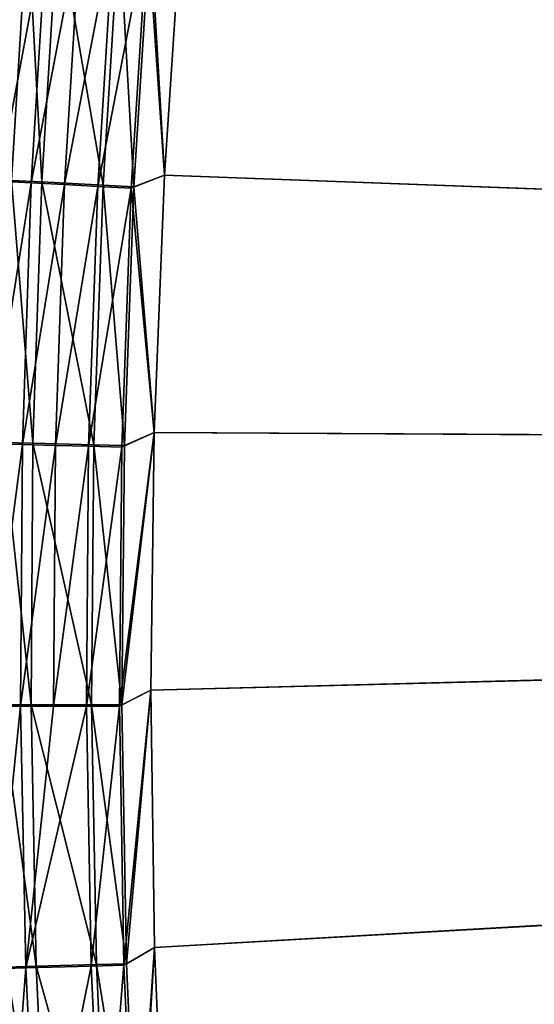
# Model space of a CAD drawing. Header units: metres. Extents: x 0 to 1400, y -1400 to 0.
# Tile 54 of 256: x 229 to 253, y -731 to -685. Entities that reach past the tile are written whole.
import ezdxf

# ---------------------------------------------------------------- set-up
doc = ezdxf.new("R2010")
doc.units = ezdxf.units.M

msp = doc.modelspace()

# ---------------------------------------------------------------- linework, layer by layer
at = {"layer": 'None'}
for points in [[(254.310532, -584.008362, -500.477753), (250.97583, -595.749756, -500.477753), (626.394043, -706.461426, -500.477753)], [(250.97583, -595.749817, -503.477753), (254.310532, -584.008362, -503.477753), (623.399841, -706.274292, -503.477753)], [(626.394043, -706.461426, -500.477753), (250.97583, -595.749756, -500.477753), (247.946045, -607.57373, -500.477753)], [(623.399841, -706.274292, -503.477753), (247.94606, -607.57373, -503.477753), (250.97583, -595.749817, -503.477753)], [(247.946045, -607.57373, -500.477753), (245.225067, -619.473206, -500.477753), (626.394043, -706.461426, -500.477753)], [(245.225067, -619.473206, -503.477753), (247.94606, -607.57373, -503.477753), (623.399841, -706.274292, -503.477753)], [(245.225067, -619.473206, -500.477753), (242.815903, -631.440369, -500.477753), (626.394043, -706.461426, -500.477753)], [(242.815918, -631.44043, -503.477753), (245.225067, -619.473206, -503.477753), (623.399841, -706.274292, -503.477753)], [(626.394043, -706.461426, -500.477753), (242.815903, -631.440369, -500.477753), (240.721085, -643.467041, -500.477753)], [(623.399841, -706.274292, -503.477753), (240.7211, -643.467041, -503.477753), (242.815918, -631.44043, -503.477753)], [(240.721085, -643.467041, -500.477753), (238.943085, -655.5448, -500.477753), (626.394043, -706.461426, -500.477753)], [(238.9431, -655.5448, -503.477753), (240.7211, -643.467041, -503.477753), (623.399841, -706.274292, -503.477753)], [(238.943085, -655.5448, -500.477753), (237.484406, -667.665283, -500.477753), (626.394043, -706.461426, -500.477753)], [(237.484421, -667.665344, -503.477753), (238.9431, -655.5448, -503.477753), (623.399841, -706.274292, -503.477753)], [(626.394043, -706.461426, -500.477753), (237.484406, -667.665283, -500.477753), (236.347549, -679.820313, -500.477753)], [(623.399841, -706.274292, -503.477753), (236.347565, -679.820313, -503.477753), (237.484421, -667.665344, -503.477753)], [(228.289413, -692.244934, -499.715485), (229.041962, -679.830872, -499.706543), (227.610489, -679.717712, -499.369293)], [(229.979691, -679.980591, -502.940918), (227.664169, -692.285522, -502.650116), (228.412308, -679.856934, -502.640381)], [(227.664169, -692.285522, -502.650116), (229.979691, -679.980591, -502.940918), (229.225281, -692.367065, -502.947174)], [(228.289413, -692.244934, -499.715485), (229.727356, -692.32019, -499.989136), (229.041962, -679.830872, -499.706543)], [(229.727356, -692.32019, -499.989136), (230.485672, -679.945007, -499.983337), (229.041962, -679.830872, -499.706543)], [(229.225281, -692.367065, -502.947174), (229.979691, -679.980591, -502.940918), (231.557053, -680.10498, -503.175354)], [(229.225281, -692.367065, -502.947174), (231.557053, -680.10498, -503.175354), (230.796234, -692.449097, -503.178925)], [(229.727356, -692.32019, -499.989136), (232.627441, -692.472046, -500.355438), (230.485672, -679.945007, -499.983337)], [(232.627441, -692.472046, -500.355438), (233.397675, -680.175171, -500.353973), (230.485672, -679.945007, -499.983337)], [(230.796234, -692.449097, -503.178925), (231.557053, -680.10498, -503.175354), (233.141129, -680.22998, -503.343323)], [(236.347565, -679.820313, -503.477753), (235.535004, -692.001404, -503.477753), (234.728577, -680.355225, -503.444275)], [(235.535004, -692.001404, -500.477753), (236.347549, -679.820313, -500.477753), (234.859879, -680.29071, -500.44693)], [(236.347549, -679.820313, -500.477753), (235.535004, -692.001404, -500.477753), (626.394043, -706.461426, -500.477753)], [(235.535004, -692.001404, -503.477753), (236.347565, -679.820313, -503.477753), (623.399841, -706.274292, -503.477753)], [(230.796234, -692.449097, -503.178925), (233.141129, -680.22998, -503.343323), (232.373764, -692.531433, -503.34491)], [(232.373764, -692.531433, -503.34491), (233.141129, -680.22998, -503.343323), (234.728577, -680.355225, -503.444275)], [(232.373764, -692.531433, -503.34491), (234.728577, -680.355225, -503.444275), (233.954636, -692.613953, -503.444672)], [(232.627441, -692.472046, -500.355438), (234.083588, -692.548279, -500.447327), (233.397675, -680.175171, -500.353973)], [(234.083588, -692.548279, -500.447327), (234.859879, -680.29071, -500.44693), (233.397675, -680.175171, -500.353973)], [(234.728577, -680.355225, -503.444275), (235.535004, -692.001404, -503.477753), (233.954636, -692.613953, -503.444672)], [(235.535004, -692.001404, -500.477753), (234.859879, -680.29071, -500.44693), (234.083588, -692.548279, -500.447327)], [(227.872437, -704.675354, -499.724457), (229.303589, -704.711975, -499.994904), (228.289413, -692.244934, -499.715485)], [(229.303589, -704.711975, -499.994904), (229.727356, -692.32019, -499.989136), (228.289413, -692.244934, -499.715485)], [(235.535004, -692.001404, -503.477753), (235.04924, -704.200378, -503.477753), (233.954636, -692.613953, -503.444672)], [(235.049255, -704.200378, -500.477753), (235.535004, -692.001404, -500.477753), (234.083588, -692.548279, -500.447327)], [(235.04924, -704.200378, -503.477753), (235.535004, -692.001404, -503.477753), (623.399841, -706.274292, -503.477753)], [(235.535004, -692.001404, -500.477753), (235.049255, -704.200378, -500.477753), (626.394043, -706.461426, -500.477753)], [(227.251984, -704.730286, -502.659821), (227.664169, -692.285522, -502.650116), (229.225281, -692.367065, -502.947174)], [(227.251984, -704.730286, -502.659821), (229.225281, -692.367065, -502.947174), (228.80571, -704.769836, -502.953461)], [(228.80571, -704.769836, -502.953461), (229.225281, -692.367065, -502.947174), (230.796234, -692.449097, -503.178925)], [(228.80571, -704.769836, -502.953461), (230.796234, -692.449097, -503.178925), (230.36911, -704.809631, -503.182495)], [(229.303589, -704.711975, -499.994904), (232.189667, -704.785767, -500.356934), (229.727356, -692.32019, -499.989136)], [(232.189667, -704.785767, -500.356934), (232.627441, -692.472046, -500.355438), (229.727356, -692.32019, -499.989136)], [(230.36911, -704.809631, -503.182495), (230.796234, -692.449097, -503.178925), (232.373764, -692.531433, -503.34491)], [(230.36911, -704.809631, -503.182495), (232.373764, -692.531433, -503.34491), (231.938995, -704.849548, -503.346527)], [(231.938995, -704.849548, -503.346527), (232.373764, -692.531433, -503.34491), (233.954636, -692.613953, -503.444672)], [(233.954636, -692.613953, -503.444672), (233.512161, -704.889587, -503.445099), (231.938995, -704.849548, -503.346527)], [(232.189667, -704.785767, -500.356934), (233.638718, -704.822876, -500.447693), (232.627441, -692.472046, -500.355438)], [(233.638718, -704.822876, -500.447693), (234.083588, -692.548279, -500.447327), (232.627441, -692.472046, -500.355438)], [(233.954636, -692.613953, -503.444672), (235.04924, -704.200378, -503.477753), (233.512161, -704.889587, -503.445099)], [(235.049255, -704.200378, -500.477753), (234.083588, -692.548279, -500.447327), (233.638718, -704.822876, -500.447693)], [(235.04924, -704.200378, -503.477753), (233.400665, -717.172241, -503.445526), (233.512161, -704.889587, -503.445099)], [(235.04924, -704.200378, -503.477753), (234.89238, -716.408569, -503.477753), (233.400665, -717.172241, -503.445526)], [(234.892395, -716.408569, -500.477753), (235.049255, -704.200378, -500.477753), (233.524841, -717.104614, -500.44809)], [(233.524841, -717.104614, -500.44809), (235.049255, -704.200378, -500.477753), (233.638718, -704.822876, -500.447693)], [(623.399841, -706.274292, -503.477753), (234.89238, -716.408569, -503.477753), (235.04924, -704.200378, -503.477753)], [(626.394043, -706.461426, -500.477753), (235.049255, -704.200378, -500.477753), (234.892395, -716.408569, -500.477753)], [(227.175156, -717.181274, -502.669495), (227.251984, -704.730286, -502.659821), (228.80571, -704.769836, -502.953461)], [(227.175156, -717.181274, -502.669495), (228.80571, -704.769836, -502.953461), (228.720413, -717.179016, -502.959686)], [(227.790482, -717.112244, -499.733368), (229.213821, -717.110352, -500.000671), (227.872437, -704.675354, -499.724457)], [(229.213821, -717.110352, -500.000671), (229.303589, -704.711975, -499.994904), (227.872437, -704.675354, -499.724457)], [(228.720413, -717.179016, -502.959686), (228.80571, -704.769836, -502.953461), (230.36911, -704.809631, -503.182495)], [(228.720413, -717.179016, -502.959686), (230.36911, -704.809631, -503.182495), (230.275177, -717.176758, -503.186035)], [(229.213821, -717.110352, -500.000671), (232.083908, -717.106506, -500.358429), (229.303589, -704.711975, -499.994904)], [(232.083908, -717.106506, -500.358429), (232.189667, -704.785767, -500.356934), (229.303589, -704.711975, -499.994904)], [(230.275177, -717.176758, -503.186035), (230.36911, -704.809631, -503.182495), (231.938995, -704.849548, -503.346527)], [(231.938995, -704.849548, -503.346527), (231.836304, -717.1745, -503.348145), (230.275177, -717.176758, -503.186035)], [(233.512161, -704.889587, -503.445099), (231.836304, -717.1745, -503.348145), (231.938995, -704.849548, -503.346527)], [(232.083908, -717.106506, -500.358429), (233.524841, -717.104614, -500.44809), (232.189667, -704.785767, -500.356934)], [(233.524841, -717.104614, -500.44809), (233.638718, -704.822876, -500.447693), (232.189667, -704.785767, -500.356934)], [(233.512161, -704.889587, -503.445099), (233.400665, -717.172241, -503.445526), (231.836304, -717.1745, -503.348145)], [(235.06514, -728.616882, -503.477753), (234.89238, -716.408569, -503.477753), (623.399841, -706.274292, -503.477753)], [(234.892395, -716.408569, -500.477753), (235.065155, -728.616882, -500.477753), (626.394043, -706.461426, -500.477753)], [(235.567963, -740.815979, -503.477753), (235.06514, -728.616882, -503.477753), (623.399841, -706.274292, -503.477753)], [(235.065155, -728.616882, -500.477753), (235.567978, -740.815979, -500.477753), (626.394043, -706.461426, -500.477753)], [(623.399841, -706.274292, -503.477753), (236.401306, -752.996521, -503.477753), (235.567963, -740.815979, -503.477753)], [(626.394043, -706.461426, -500.477753), (235.567978, -740.815979, -500.477753), (236.401306, -752.996521, -500.477753)], [(237.565598, -765.14917, -503.477753), (236.401306, -752.996521, -503.477753), (623.399841, -706.274292, -503.477753)], [(236.401306, -752.996521, -500.477753), (237.565598, -765.14917, -500.477753), (626.394043, -706.461426, -500.477753)], [(239.061295, -777.264648, -503.477753), (237.565598, -765.14917, -503.477753), (623.399841, -706.274292, -503.477753)], [(237.565598, -765.14917, -500.477753), (239.061279, -777.264648, -500.477753), (626.394043, -706.461426, -500.477753)], [(626.394043, -706.461426, -500.477753), (239.061279, -777.264648, -500.477753), (240.888809, -789.333496, -500.477753)], [(623.399841, -706.274292, -503.477753), (240.888824, -789.333557, -503.477753), (239.061295, -777.264648, -503.477753)], [(240.888809, -789.333496, -500.477753), (243.048645, -801.346558, -500.477753), (626.394043, -706.461426, -500.477753)], [(243.04866, -801.346558, -503.477753), (240.888824, -789.333557, -503.477753), (623.399841, -706.274292, -503.477753)], [(243.048645, -801.346558, -500.477753), (245.541229, -813.294373, -500.477753), (626.394043, -706.461426, -500.477753)], [(245.541229, -813.294373, -503.477753), (243.04866, -801.346558, -503.477753), (623.399841, -706.274292, -503.477753)], [(623.399841, -706.274292, -503.477753), (248.366776, -825.167664, -503.477753), (245.541229, -813.294373, -503.477753)], [(626.394043, -706.461426, -500.477753), (245.541229, -813.294373, -500.477753), (248.366791, -825.167664, -500.477753)], [(251.523605, -836.957336, -503.477753), (248.366776, -825.167664, -503.477753), (623.399841, -706.274292, -503.477753)], [(248.366791, -825.167664, -500.477753), (251.523621, -836.957275, -500.477753), (626.394043, -706.461426, -500.477753)], [(255.008926, -848.654297, -503.477753), (251.523605, -836.957336, -503.477753), (623.399841, -706.274292, -503.477753)], [(251.523621, -836.957275, -500.477753), (255.008942, -848.654236, -500.477753), (626.394043, -706.461426, -500.477753)], [(234.89238, -716.408569, -503.477753), (233.619736, -729.452026, -503.445923), (233.400665, -717.172241, -503.445526)], [(233.741516, -729.383728, -500.448486), (234.892395, -716.408569, -500.477753), (233.524841, -717.104614, -500.44809)], [(234.89238, -716.408569, -503.477753), (235.06514, -728.616882, -503.477753), (233.619736, -729.452026, -503.445923)], [(235.065155, -728.616882, -500.477753), (234.892395, -716.408569, -500.477753), (233.741516, -729.383728, -500.448486)], [(227.433121, -729.628357, -502.679077), (227.175156, -717.181274, -502.669495), (228.720413, -717.179016, -502.959686)], [(227.433121, -729.628357, -502.679077), (228.720413, -717.179016, -502.959686), (228.968842, -729.584595, -502.965881)], [(229.45755, -729.50531, -500.006378), (229.213821, -717.110352, -500.000671), (227.790482, -717.112244, -499.733368)], [(228.042969, -729.545532, -499.742218), (229.45755, -729.50531, -500.006378), (227.790482, -717.112244, -499.733368)], [(228.968842, -729.584595, -502.965881), (228.720413, -717.179016, -502.959686), (230.275177, -717.176758, -503.186035)], [(231.836304, -717.1745, -503.348145), (232.065247, -729.496338, -503.349731), (228.968842, -729.584595, -502.965881)], [(231.836304, -717.1745, -503.348145), (228.968842, -729.584595, -502.965881), (230.275177, -717.176758, -503.186035)], [(232.309662, -729.424377, -500.359894), (232.083908, -717.106506, -500.358429), (229.213821, -717.110352, -500.000671)], [(229.45755, -729.50531, -500.006378), (232.309662, -729.424377, -500.359894), (229.213821, -717.110352, -500.000671)], [(233.400665, -717.172241, -503.445526), (232.065247, -729.496338, -503.349731), (231.836304, -717.1745, -503.348145)], [(233.400665, -717.172241, -503.445526), (233.619736, -729.452026, -503.445923), (232.065247, -729.496338, -503.349731)], [(233.741516, -729.383728, -500.448486), (233.524841, -717.104614, -500.44809), (232.083908, -717.106506, -500.358429)], [(232.309662, -729.424377, -500.359894), (233.741516, -729.383728, -500.448486), (232.083908, -717.106506, -500.358429)], [(235.06514, -728.616882, -503.477753), (234.168915, -741.719177, -503.44635), (233.619736, -729.452026, -503.445923)], [(234.288315, -741.650269, -500.448853), (235.065155, -728.616882, -500.477753), (233.741516, -729.383728, -500.448486)], [(235.06514, -728.616882, -503.477753), (235.567963, -740.815979, -503.477753), (234.168915, -741.719177, -503.44635)], [(235.567978, -740.815979, -500.477753), (235.065155, -728.616882, -500.477753), (234.288315, -741.650269, -500.448853)], [(228.025269, -742.061707, -502.688538), (227.433121, -729.628357, -502.679077), (228.968842, -729.584595, -502.965881)], [(228.968842, -729.584595, -502.965881), (229.550461, -741.976685, -502.971985), (228.025269, -742.061707, -502.688538)], [(230.03421, -741.887024, -500.012024), (229.45755, -729.50531, -500.006378), (228.042969, -729.545532, -499.742218)], [(228.629333, -741.965271, -499.750977), (230.03421, -741.887024, -500.012024), (228.042969, -729.545532, -499.742218)], [(232.065247, -729.496338, -503.349731), (229.550461, -741.976685, -502.971985), (228.968842, -729.584595, -502.965881)], [(232.866486, -741.729431, -500.361359), (232.309662, -729.424377, -500.359894), (229.45755, -729.50531, -500.006378)], [(230.03421, -741.887024, -500.012024), (232.866486, -741.729431, -500.361359), (229.45755, -729.50531, -500.006378)], [(232.065247, -729.496338, -503.349731), (232.625305, -741.805237, -503.351318), (229.550461, -741.976685, -502.971985)], [(233.619736, -729.452026, -503.445923), (232.625305, -741.805237, -503.351318), (232.065247, -729.496338, -503.349731)], [(234.288315, -741.650269, -500.448853), (233.741516, -729.383728, -500.448486), (232.309662, -729.424377, -500.359894)], [(232.866486, -741.729431, -500.361359), (234.288315, -741.650269, -500.448853), (232.309662, -729.424377, -500.359894)], [(233.619736, -729.452026, -503.445923), (234.168915, -741.719177, -503.44635), (232.625305, -741.805237, -503.351318)]]:
    msp.add_3dface(points, dxfattribs=at)

doc.saveas('drawing.dxf')
